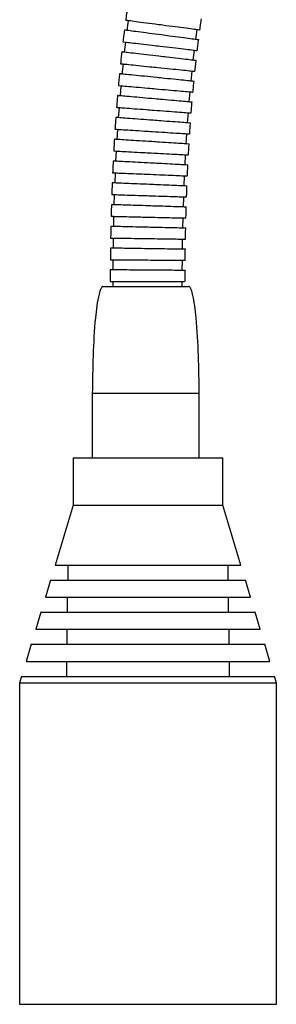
# Model space of a CAD drawing. Header units: millimetres. Extents: x 306 to 712, y 302 to 741.
# Tile 10 of 16: x 628 to 640, y 302 to 348. Entities that reach past the tile are written whole.
import ezdxf

# ---------------------------------------------------------------- set-up
doc = ezdxf.new("R2010")
doc.units = ezdxf.units.MM

msp = doc.modelspace()

# ---------------------------------------------------------------- linework, layer by layer
at = {"color": 7, "linetype": 'Continuous', "lineweight": 25}
for p, q in [((633.149, 347.192), (633.211, 347.662)), ((636.354, 346.768), (636.416, 347.238)), ((633.027, 346.175), (633.082, 346.646)), ((636.239, 345.8), (636.294, 346.271)), ((632.921, 345.157), (632.969, 345.629)), ((636.137, 344.828), (636.185, 345.3)), ((632.828, 344.139), (632.87, 344.612)), ((636.049, 343.854), (636.09, 344.326)), ((632.748, 343.122), (632.784, 343.595)), ((635.972, 342.878), (636.008, 343.35)), ((632.681, 342.105), (632.711, 342.578)), ((635.908, 341.899), (635.938, 342.372)), ((632.625, 341.089), (632.65, 341.562)), ((635.854, 340.918), (635.879, 341.392)), ((632.579, 340.073), (632.6, 340.547)), ((635.81, 339.936), (635.83, 340.41)), ((632.544, 339.058), (632.56, 339.532)), ((635.776, 338.952), (635.791, 339.426)), ((632.518, 338.044), (632.529, 338.518)), ((635.75, 337.967), (635.762, 338.441)), ((632.501, 337.03), (632.508, 337.504)), ((635.734, 336.981), (635.741, 337.455)), ((632.491, 336.018), (632.495, 336.492)), ((635.724, 335.994), (635.728, 336.468)), ((632.489, 335.243), (632.489, 335.48)), ((635.723, 335.243), (635.723, 335.48)), ((632.016, 335.243), (636.016, 335.243)), ((631.516, 330.243), (631.516, 327.243)), ((636.516, 327.243), (636.516, 330.243)), ((630.621, 327.243), (630.621, 325.043)), ((630.621, 327.243), (637.621, 327.243)), ((637.621, 325.043), (637.621, 327.243)), ((630.621, 325.043), (629.778, 322.243)), ((630.621, 325.043), (637.621, 325.043)), ((638.465, 322.243), (637.621, 325.043)), ((629.778, 322.243), (638.465, 322.243)), ((630.371, 322.243), (630.371, 321.543)), ((637.871, 321.543), (637.871, 322.243)), ((629.567, 321.543), (629.326, 320.743)), ((629.567, 321.543), (638.675, 321.543)), ((638.916, 320.743), (638.675, 321.543)), ((629.326, 320.743), (638.916, 320.743)), ((630.35, 320.743), (630.35, 320.043)), ((637.892, 320.043), (637.892, 320.743)), ((629.115, 320.043), (628.874, 319.243)), ((629.115, 320.043), (639.127, 320.043)), ((639.368, 319.243), (639.127, 320.043)), ((628.874, 319.243), (639.368, 319.243)), ((630.329, 319.243), (630.329, 318.543)), ((637.914, 318.543), (637.914, 319.243)), ((628.663, 318.543), (628.423, 317.743)), ((628.663, 318.543), (639.579, 318.543)), ((639.82, 317.743), (639.579, 318.543)), ((628.423, 317.743), (639.82, 317.743)), ((630.308, 317.743), (630.308, 317.043)), ((637.935, 317.043), (637.935, 317.743)), ((628.212, 317.043), (628.121, 316.743)), ((628.121, 316.743), (628.121, 301.743)), ((628.121, 316.743), (640.121, 316.743)), ((628.212, 317.043), (640.031, 317.043)), ((640.121, 316.743), (640.031, 317.043)), ((640.121, 301.743), (640.121, 316.743)), ((628.121, 301.743), (640.121, 301.743))]:
    msp.add_line(p, q, dxfattribs=at)
for points, knots in [([(633.156, 348.232), (633.142, 348.139), (633.116, 347.954), (633.091, 347.769), (633.078, 347.676)], [0, 0, 0, 0, 0.4987021, 1, 1, 1, 1]), ([(633.079, 347.679), (633.079, 347.679), (633.08, 347.679), (633.152, 347.67), (633.445, 347.631), (633.893, 347.572), (634.376, 347.508), (634.886, 347.441), (635.399, 347.373), (635.92, 347.304), (636.308, 347.253), (636.529, 347.224), (636.527, 347.224), (636.527, 347.224)], [0, 0, 0, 0, 0.0034467, 0.1108038, 0.2181609, 0.3255182, 0.4328758, 0.5000693, 0.6074272, 0.7147851, 0.8221429, 0.9295003, 1, 1, 1, 1]), ([(636.547, 347.21), (636.559, 347.298), (636.583, 347.473), (636.608, 347.648), (636.62, 347.735)], [0, 0, 0, 0, 0.501525, 1, 1, 1, 1]), ([(633.018, 347.213), (633.006, 347.12), (632.983, 346.935), (632.961, 346.75), (632.95, 346.658)], [0, 0, 0, 0, 0.498682, 1, 1, 1, 1]), ([(636.484, 346.751), (636.485, 346.751), (636.518, 346.747), (636.4, 346.762), (636.125, 346.799), (635.673, 346.859), (635.19, 346.922), (634.68, 346.99), (634.167, 347.057), (633.647, 347.126), (633.255, 347.178), (633.047, 347.205), (633.026, 347.208), (633.017, 347.209)], [0, 0, 0, 0, 0.003403, 0.11075, 0.218098, 0.325446, 0.432797, 0.499987, 0.607338, 0.71469, 0.822041, 0.92939, 1, 1, 1, 1]), ([(632.95, 346.661), (632.95, 346.661), (632.951, 346.661), (633.023, 346.652), (633.317, 346.618), (633.765, 346.566), (634.25, 346.509), (634.761, 346.45), (635.274, 346.39), (635.796, 346.329), (636.186, 346.283), (636.406, 346.258), (636.405, 346.258), (636.404, 346.258)], [0, 0, 0, 0, 0.003448, 0.110804, 0.218161, 0.325518, 0.432875, 0.500069, 0.607428, 0.714787, 0.822145, 0.929502, 1, 1, 1, 1]), ([(636.425, 346.245), (636.436, 346.333), (636.457, 346.508), (636.479, 346.684), (636.49, 346.771)], [0, 0, 0, 0, 0.501546, 1, 1, 1, 1]), ([(632.896, 346.193), (632.886, 346.101), (632.865, 345.916), (632.846, 345.732), (632.836, 345.639)], [0, 0, 0, 0, 0.498663, 1, 1, 1, 1]), ([(636.369, 345.785), (636.37, 345.785), (636.403, 345.781), (636.285, 345.795), (636.009, 345.827), (635.556, 345.88), (635.073, 345.936), (634.561, 345.996), (634.047, 346.056), (633.527, 346.116), (633.134, 346.162), (632.925, 346.186), (632.904, 346.189), (632.896, 346.19)], [0, 0, 0, 0, 0.003405, 0.110751, 0.218098, 0.325446, 0.432796, 0.499987, 0.607339, 0.714692, 0.822044, 0.929393, 1, 1, 1, 1]), ([(632.836, 345.642), (632.836, 345.642), (632.837, 345.642), (632.91, 345.635), (633.204, 345.605), (633.653, 345.559), (634.138, 345.509), (634.65, 345.457), (635.165, 345.404), (635.687, 345.351), (636.077, 345.311), (636.298, 345.289), (636.297, 345.289), (636.296, 345.289)], [0, 0, 0, 0, 0.003452, 0.110806, 0.21816, 0.325516, 0.432874, 0.500069, 0.60743, 0.71479, 0.822149, 0.929507, 1, 1, 1, 1]), ([(636.317, 345.276), (636.327, 345.364), (636.345, 345.54), (636.365, 345.716), (636.374, 345.803)], [0, 0, 0, 0, 0.501552, 1, 1, 1, 1]), ([(632.789, 345.174), (632.78, 345.082), (632.762, 344.897), (632.745, 344.713), (632.737, 344.62)], [0, 0, 0, 0, 0.498651, 1, 1, 1, 1]), ([(636.268, 344.815), (636.269, 344.815), (636.301, 344.812), (636.183, 344.824), (635.907, 344.852), (635.453, 344.898), (634.969, 344.948), (634.457, 345), (633.942, 345.053), (633.421, 345.106), (633.027, 345.146), (632.819, 345.167), (632.797, 345.17), (632.789, 345.17)], [0, 0, 0, 0, 0.003409, 0.110753, 0.218098, 0.325444, 0.432795, 0.499987, 0.607341, 0.714696, 0.822048, 0.929398, 1, 1, 1, 1]), ([(636.223, 344.304), (636.231, 344.393), (636.247, 344.569), (636.264, 344.745), (636.273, 344.833)], [0, 0, 0, 0, 0.501552, 1, 1, 1, 1]), ([(632.737, 344.623), (632.737, 344.623), (632.738, 344.623), (632.811, 344.617), (633.105, 344.591), (633.555, 344.551), (634.041, 344.508), (634.553, 344.463), (635.068, 344.417), (635.592, 344.371), (635.982, 344.336), (636.203, 344.316), (636.202, 344.317), (636.201, 344.317)], [0, 0, 0, 0, 0.003456, 0.110808, 0.21816, 0.325515, 0.432873, 0.500069, 0.607432, 0.714794, 0.822154, 0.929511, 1, 1, 1, 1]), ([(632.696, 344.154), (632.688, 344.063), (632.673, 343.878), (632.659, 343.694), (632.651, 343.602)], [0, 0, 0, 0, 0.498644, 1, 1, 1, 1]), ([(636.179, 343.843), (636.18, 343.843), (636.213, 343.84), (636.095, 343.85), (635.818, 343.875), (635.364, 343.915), (634.879, 343.958), (634.366, 344.003), (633.851, 344.049), (633.329, 344.095), (632.934, 344.13), (632.726, 344.149), (632.704, 344.15), (632.696, 344.151)], [0, 0, 0, 0, 0.003412, 0.110755, 0.218097, 0.325443, 0.432794, 0.499987, 0.607343, 0.714699, 0.822053, 0.929402, 1, 1, 1, 1]), ([(636.141, 343.33), (636.148, 343.418), (636.162, 343.595), (636.176, 343.771), (636.184, 343.859)], [0, 0, 0, 0, 0.501547, 1, 1, 1, 1]), ([(632.652, 343.605), (632.652, 343.605), (632.652, 343.605), (632.725, 343.599), (633.02, 343.577), (633.47, 343.543), (633.956, 343.506), (634.469, 343.467), (634.985, 343.428), (635.509, 343.388), (635.9, 343.359), (636.121, 343.342), (636.12, 343.342), (636.119, 343.342)], [0, 0, 0, 0, 0.003459, 0.110809, 0.21816, 0.325514, 0.432872, 0.50007, 0.607433, 0.714797, 0.822159, 0.929515, 1, 1, 1, 1]), ([(632.616, 343.135), (632.61, 343.044), (632.597, 342.86), (632.584, 342.676), (632.578, 342.584)], [0, 0, 0, 0, 0.498642, 1, 1, 1, 1]), ([(636.103, 342.868), (636.104, 342.868), (636.137, 342.865), (636.019, 342.874), (635.742, 342.895), (635.287, 342.93), (634.802, 342.966), (634.288, 343.005), (633.772, 343.044), (633.25, 343.084), (632.855, 343.114), (632.646, 343.13), (632.625, 343.132), (632.616, 343.132)], [0, 0, 0, 0, 0.003414, 0.110756, 0.218097, 0.325442, 0.432793, 0.499987, 0.607344, 0.714701, 0.822056, 0.929405, 1, 1, 1, 1]), ([(636.071, 342.353), (636.077, 342.442), (636.088, 342.618), (636.101, 342.795), (636.107, 342.883)], [0, 0, 0, 0, 0.501538, 1, 1, 1, 1]), ([(632.578, 342.587), (632.578, 342.587), (632.579, 342.587), (632.652, 342.582), (632.947, 342.563), (633.398, 342.535), (633.884, 342.503), (634.398, 342.471), (634.914, 342.438), (635.438, 342.404), (635.829, 342.379), (636.051, 342.365), (636.05, 342.365), (636.049, 342.365)], [0, 0, 0, 0, 0.003461, 0.11081, 0.21816, 0.325513, 0.432871, 0.50007, 0.607434, 0.714799, 0.822161, 0.929518, 1, 1, 1, 1]), ([(632.549, 342.117), (632.543, 342.025), (632.532, 341.842), (632.522, 341.658), (632.517, 341.566)], [0, 0, 0, 0, 0.498645, 1, 1, 1, 1]), ([(636.039, 341.89), (636.04, 341.89), (636.072, 341.888), (635.954, 341.896), (635.677, 341.914), (635.221, 341.943), (634.736, 341.974), (634.222, 342.007), (633.706, 342.04), (633.183, 342.073), (632.788, 342.098), (632.578, 342.112), (632.557, 342.113), (632.549, 342.114)], [0, 0, 0, 0, 0.003415, 0.110756, 0.218097, 0.325442, 0.432793, 0.499987, 0.607344, 0.714702, 0.822057, 0.929406, 1, 1, 1, 1]), ([(636.012, 341.374), (636.017, 341.463), (636.027, 341.64), (636.037, 341.816), (636.042, 341.905)], [0, 0, 0, 0, 0.501525, 1, 1, 1, 1]), ([(632.517, 341.569), (632.517, 341.569), (632.518, 341.569), (632.591, 341.565), (632.886, 341.55), (633.337, 341.526), (633.824, 341.5), (634.338, 341.473), (634.854, 341.446), (635.379, 341.418), (635.77, 341.397), (635.992, 341.386), (635.991, 341.386), (635.99, 341.386)], [0, 0, 0, 0, 0.003461, 0.11081, 0.21816, 0.325513, 0.432871, 0.50007, 0.607434, 0.714799, 0.822161, 0.929518, 1, 1, 1, 1]), ([(632.493, 341.099), (632.488, 341.008), (632.479, 340.824), (632.471, 340.641), (632.467, 340.549)], [0, 0, 0, 0, 0.498651, 1, 1, 1, 1]), ([(635.985, 340.911), (635.986, 340.911), (636.018, 340.91), (635.9, 340.916), (635.623, 340.93), (635.167, 340.955), (634.681, 340.98), (634.167, 341.007), (633.65, 341.035), (633.127, 341.062), (632.732, 341.083), (632.522, 341.094), (632.501, 341.095), (632.492, 341.096)], [0, 0, 0, 0, 0.003414, 0.110756, 0.218097, 0.325442, 0.432793, 0.499987, 0.607344, 0.714701, 0.822056, 0.929405, 1, 1, 1, 1]), ([(632.467, 340.552), (632.467, 340.552), (632.468, 340.552), (632.54, 340.549), (632.836, 340.537), (633.287, 340.518), (633.774, 340.497), (634.288, 340.475), (634.805, 340.453), (635.33, 340.431), (635.721, 340.414), (635.943, 340.405), (635.942, 340.405), (635.941, 340.405)], [0, 0, 0, 0, 0.00346, 0.11081, 0.21816, 0.325513, 0.432872, 0.50007, 0.607434, 0.714798, 0.82216, 0.929517, 1, 1, 1, 1]), ([(635.963, 340.394), (635.967, 340.482), (635.975, 340.659), (635.984, 340.836), (635.988, 340.924)], [0, 0, 0, 0, 0.501509, 1, 1, 1, 1]), ([(632.447, 340.082), (632.443, 339.991), (632.436, 339.808), (632.43, 339.625), (632.427, 339.533)], [0, 0, 0, 0, 0.49866, 1, 1, 1, 1]), ([(635.941, 339.93), (635.942, 339.93), (635.975, 339.929), (635.856, 339.934), (635.579, 339.946), (635.123, 339.965), (634.637, 339.986), (634.122, 340.008), (633.605, 340.03), (633.082, 340.052), (632.686, 340.069), (632.477, 340.078), (632.455, 340.078), (632.447, 340.079)], [0, 0, 0, 0, 0.003412, 0.110755, 0.218098, 0.325443, 0.432794, 0.499987, 0.607343, 0.714699, 0.822053, 0.929402, 1, 1, 1, 1]), ([(635.925, 339.412), (635.928, 339.5), (635.934, 339.677), (635.941, 339.854), (635.944, 339.943)], [0, 0, 0, 0, 0.50149, 1, 1, 1, 1]), ([(632.427, 339.536), (632.427, 339.536), (632.427, 339.536), (632.5, 339.534), (632.796, 339.524), (633.247, 339.509), (633.735, 339.493), (634.249, 339.477), (634.766, 339.46), (635.291, 339.443), (635.683, 339.43), (635.905, 339.422), (635.903, 339.422), (635.903, 339.423)], [0, 0, 0, 0, 0.003457, 0.110809, 0.21816, 0.325514, 0.432872, 0.50007, 0.607432, 0.714796, 0.822157, 0.929513, 1, 1, 1, 1]), ([(632.411, 339.066), (632.409, 338.975), (632.403, 338.792), (632.399, 338.609), (632.396, 338.518)], [0, 0, 0, 0, 0.498671, 1, 1, 1, 1]), ([(635.907, 338.948), (635.908, 338.948), (635.94, 338.947), (635.822, 338.951), (635.544, 338.96), (635.088, 338.975), (634.602, 338.991), (634.087, 339.008), (633.57, 339.025), (633.046, 339.042), (632.651, 339.055), (632.441, 339.061), (632.42, 339.062), (632.411, 339.062)], [0, 0, 0, 0, 0.003409, 0.110754, 0.218098, 0.325445, 0.432795, 0.499987, 0.607342, 0.714696, 0.822049, 0.929398, 1, 1, 1, 1]), ([(635.895, 338.428), (635.897, 338.517), (635.902, 338.694), (635.907, 338.871), (635.91, 338.959)], [0, 0, 0, 0, 0.50147, 1, 1, 1, 1]), ([(632.396, 338.521), (632.396, 338.521), (632.397, 338.521), (632.47, 338.519), (632.766, 338.512), (633.217, 338.502), (633.704, 338.49), (634.219, 338.478), (634.736, 338.466), (635.261, 338.453), (635.653, 338.444), (635.875, 338.439), (635.874, 338.439), (635.873, 338.439)], [0, 0, 0, 0, 0.003454, 0.1108072, 0.2181603, 0.3255154, 0.4328735, 0.5000695, 0.6074309, 0.7147924, 0.8221525, 0.9295095, 1, 1, 1, 1]), ([(632.385, 338.05), (632.383, 337.959), (632.379, 337.777), (632.376, 337.595), (632.375, 337.503)], [0, 0, 0, 0, 0.498685, 1, 1, 1, 1]), ([(635.881, 337.964), (635.882, 337.964), (635.915, 337.963), (635.796, 337.966), (635.519, 337.973), (635.063, 337.984), (634.576, 337.995), (634.062, 338.007), (633.544, 338.02), (633.02, 338.032), (632.625, 338.041), (632.415, 338.046), (632.394, 338.047), (632.385, 338.047)], [0, 0, 0, 0, 0.003406, 0.110752, 0.218098, 0.325446, 0.432796, 0.499987, 0.60734, 0.714693, 0.822045, 0.929394, 1, 1, 1, 1]), ([(635.874, 337.443), (635.876, 337.532), (635.879, 337.709), (635.883, 337.886), (635.884, 337.975)], [0, 0, 0, 0, 0.501448, 1, 1, 1, 1]), ([(632.375, 337.506), (632.375, 337.506), (632.375, 337.506), (632.448, 337.505), (632.744, 337.501), (633.195, 337.494), (633.683, 337.486), (634.198, 337.479), (634.715, 337.471), (635.24, 337.463), (635.632, 337.457), (635.854, 337.453), (635.853, 337.453), (635.852, 337.453)], [0, 0, 0, 0, 0.0034507, 0.1108056, 0.2181606, 0.3255167, 0.4328745, 0.5000695, 0.6074293, 0.7147891, 0.8221481, 0.9295054, 1, 1, 1, 1]), ([(632.368, 337.036), (632.366, 336.945), (632.364, 336.763), (632.362, 336.581), (632.362, 336.489)], [0, 0, 0, 0, 0.4987, 1, 1, 1, 1]), ([(635.864, 336.979), (635.865, 336.979), (635.898, 336.979), (635.779, 336.98), (635.502, 336.985), (635.045, 336.992), (634.559, 336.999), (634.044, 337.007), (633.527, 337.015), (633.003, 337.023), (632.607, 337.029), (632.397, 337.032), (632.376, 337.032), (632.368, 337.032)], [0, 0, 0, 0, 0.003403, 0.110751, 0.218099, 0.325447, 0.432797, 0.499987, 0.607338, 0.71469, 0.822041, 0.92939, 1, 1, 1, 1]), ([(635.861, 336.458), (635.862, 336.546), (635.864, 336.724), (635.866, 336.901), (635.867, 336.989)], [0, 0, 0, 0, 0.501426, 1, 1, 1, 1]), ([(632.362, 336.493), (632.362, 336.493), (632.362, 336.493), (632.435, 336.492), (632.731, 336.49), (633.182, 336.487), (633.67, 336.483), (634.185, 336.479), (634.702, 336.475), (635.227, 336.472), (635.619, 336.469), (635.841, 336.467), (635.84, 336.467), (635.839, 336.467)], [0, 0, 0, 0, 0.003448, 0.110804, 0.218161, 0.325518, 0.432875, 0.500069, 0.607428, 0.714786, 0.822145, 0.929502, 1, 1, 1, 1]), ([(632.358, 336.022), (632.358, 335.931), (632.357, 335.749), (632.356, 335.568), (632.356, 335.477)], [0, 0, 0, 0, 0.4987159, 1, 1, 1, 1]), ([(635.855, 335.993), (635.856, 335.993), (635.889, 335.993), (635.77, 335.994), (635.492, 335.996), (635.036, 335.999), (634.55, 336.002), (634.035, 336.006), (633.518, 336.01), (632.993, 336.014), (632.598, 336.017), (632.388, 336.018), (632.367, 336.019), (632.358, 336.019)], [0, 0, 0, 0, 0.003401, 0.11075, 0.218099, 0.325448, 0.432798, 0.499987, 0.607337, 0.714687, 0.822038, 0.929387, 1, 1, 1, 1]), ([(635.856, 335.471), (635.856, 335.56), (635.857, 335.737), (635.858, 335.914), (635.858, 336.002)], [0, 0, 0, 0, 0.501402, 1, 1, 1, 1]), ([(632.356, 335.48), (632.356, 335.48), (632.357, 335.48), (632.43, 335.48), (632.726, 335.48), (633.177, 335.48), (633.665, 335.48), (634.179, 335.48), (634.696, 335.48), (635.222, 335.48), (635.614, 335.48), (635.836, 335.48), (635.834, 335.48), (635.834, 335.48)], [0, 0, 0, 0, 0.0034464, 0.1108037, 0.218161, 0.3255184, 0.4328759, 0.5000694, 0.6074272, 0.7147849, 0.8221426, 0.9295001, 1, 1, 1, 1]), ([(632.016, 335.243), (632.013, 335.243), (632.005, 335.242), (631.989, 335.236), (631.957, 335.213), (631.887, 335.101), (631.754, 334.62), (631.558, 332.979), (631.534, 331.423), (631.516, 330.243)], [0, 0, 0, 0, 0.0022, 0.004524, 0.009901, 0.025313, 0.081119, 0.302967, 1, 1, 1, 1]), ([(636.516, 330.243), (636.499, 331.423), (636.475, 332.979), (636.279, 334.62), (636.146, 335.101), (636.076, 335.213), (636.044, 335.236), (636.028, 335.242), (636.02, 335.243), (636.016, 335.243)], [0, 0, 0, 0, 0.697033, 0.918881, 0.974687, 0.990099, 0.995476, 0.9978, 1, 1, 1, 1])]:
    msp.add_open_spline(points, degree=3, knots=knots, dxfattribs=at)
at = {"color": 8, "linetype": 'Continuous', "lineweight": 25}
msp.add_open_spline([(636.516, 330.243), (636.479, 330.243), (636.404, 330.243), (635.826, 330.243), (634.999, 330.243), (634.016, 330.243), (633.034, 330.243), (632.207, 330.243), (631.629, 330.243), (631.554, 330.243), (631.516, 330.243)], degree=3, dxfattribs=at)

doc.saveas('drawing.dxf')
